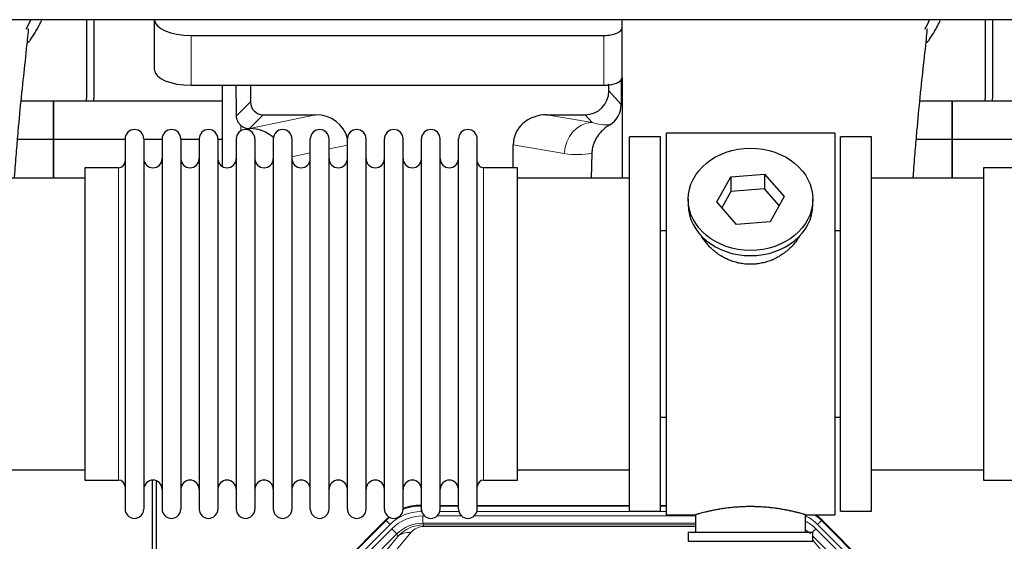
# Model space of a CAD drawing. Header units: millimetres. Extents: x 0 to 29700, y -16 to 21000.
# Tile 24 of 256: x 4494 to 5030, y 9824 to 10108. Entities that reach past the tile are written whole.
import ezdxf

# ---------------------------------------------------------------- set-up
doc = ezdxf.new("R2010")
doc.units = ezdxf.units.MM
doc.layers.add('1', color=7, linetype='Continuous', true_color=0xffffff)

msp = doc.modelspace()

# ---------------------------------------------------------------- linework, layer by layer
at = {"layer": '1', "color": 2, "linetype": 'Continuous', "lineweight": 25}
for p, q in [((6571.013, 10108.192), (3107.013, 10108.192)), ((4530.013, 10108.192), (4530.013, 10065.292)), ((4534.013, 10108.192), (4534.013, 10065.292)), ((4567.063, 10108.193), (4567.063, 10108.095)), ((4567.063, 10080.907), (4567.063, 10108.095)), ((4822.063, 10103.868), (4822.063, 10108.192)), ((4822.063, 10076.68), (4822.063, 10103.868)), ((5020.013, 10108.192), (5020.013, 10065.292)), ((5024.013, 10108.192), (5024.013, 10065.292)), ((4587.063, 10099.641), (4812.063, 10099.641)), ((4822.063, 10076.679), (4822.063, 10021.793)), ((4587.063, 10072.453), (4812.063, 10072.453)), ((4603.996, 10072.453), (4603.996, 10028.183)), ((4619.374, 10072.453), (4619.374, 10063.352)), ((4814.778, 10069.339), (4814.778, 10073.056)), ((4821.541, 10075.332), (4821.486, 10061.883)), ((4512.013, 10063.767), (4494.32, 10063.767)), ((4512.013, 10042.792), (4512.013, 10063.767)), ((4512.013, 10063.767), (4512.013, 10042.792)), ((4604, 10063.767), (4512.013, 10063.767)), ((5002.013, 10063.767), (4984.32, 10063.767)), ((5002.013, 10042.792), (5002.013, 10063.767)), ((5002.013, 10063.767), (5002.013, 10042.792)), ((5094, 10063.767), (5002.013, 10063.767)), ((4626.347, 10056.379), (4654.808, 10056.379)), ((4780.976, 10056.379), (4801.827, 10056.379)), ((4618.808, 10048.84), (4618.966, 10048.84)), ((4826.013, 9840.292), (4826.013, 10044.292)), ((4843.013, 10044.292), (4826.013, 10044.292)), ((4843.013, 9840.292), (4843.013, 10044.292)), ((4846.013, 10046.292), (4846.013, 9838.292)), ((4938.013, 10046.292), (4846.013, 10046.292)), ((4938.013, 10046.292), (4938.013, 9838.292)), ((4941.013, 9840.292), (4941.013, 10044.292)), ((4958.013, 10044.292), (4941.013, 10044.292)), ((4958.013, 9840.292), (4958.013, 10044.292)), ((4512.013, 10042.792), (4492.384, 10042.792)), ((4512.013, 10021.792), (4512.013, 10042.792)), ((4512.013, 10042.792), (4512.013, 10021.79)), ((4551.015, 10042.792), (4512.013, 10042.792)), ((4551.013, 10043.192), (4551.013, 9841.392)), ((4561.213, 10043.192), (4561.213, 9841.392)), ((4571.214, 10042.792), (4561.214, 10042.792)), ((4571.213, 10043.192), (4571.213, 9841.392)), ((4581.413, 10043.192), (4581.413, 9841.392)), ((4591.412, 10042.792), (4581.414, 10042.792)), ((4591.413, 10043.192), (4591.413, 9841.392)), ((4603.994, 10042.792), (4601.612, 10042.792)), ((4601.613, 10043.192), (4601.613, 9841.392)), ((4611.613, 10043.192), (4611.613, 9841.392)), ((4621.813, 10043.192), (4621.813, 9841.392)), ((4631.813, 10043.192), (4631.813, 9841.392)), ((4642.013, 10043.192), (4642.013, 9841.392)), ((4652.013, 9841.392), (4652.013, 10043.192)), ((4662.213, 9841.392), (4662.213, 10043.192)), ((4672.213, 9841.392), (4672.213, 10043.192)), ((4682.413, 9841.392), (4682.413, 10043.192)), ((4692.413, 9841.392), (4692.413, 10043.192)), ((4702.613, 9841.392), (4702.613, 10043.192)), ((4712.613, 9841.392), (4712.613, 10043.192)), ((4722.813, 9841.392), (4722.813, 10043.192)), ((4732.813, 9841.392), (4732.813, 10043.192)), ((4743.013, 9841.392), (4743.013, 10043.192)), ((4762.639, 10027.442), (4762.639, 10039.991)), ((5002.013, 10042.792), (4982.384, 10042.792)), ((5002.013, 10021.792), (5002.013, 10042.792)), ((5041.015, 10042.792), (5002.013, 10042.792)), ((5002.013, 10042.792), (5002.013, 10021.79)), ((4805.528, 10035.492), (4805.163, 10021.791)), ((4529.013, 10027.442), (4529.013, 9857.142)), ((4547.513, 10027.442), (4529.013, 10027.442)), ((4765.013, 10027.442), (4746.513, 10027.442)), ((4765.013, 9857.142), (4765.013, 10027.442)), ((4881.294, 10022.587), (4899.685, 10024.028)), ((4899.685, 10024.028), (4899.685, 10015.998)), ((4899.685, 10024.028), (4910.405, 10011.702)), ((5019.013, 10027.442), (5019.013, 9857.142)), ((5037.513, 10027.442), (5019.013, 10027.442)), ((4529.019, 10021.792), (4468.013, 10021.792)), ((4826.013, 10021.792), (4765.008, 10021.792)), ((4873.622, 10008.819), (4881.294, 10022.587)), ((4881.294, 10022.587), (4881.294, 10014.557)), ((5019.019, 10021.792), (4958.013, 10021.792)), ((4881.294, 10014.557), (4876.349, 10005.683)), ((4899.685, 10015.998), (4881.294, 10014.557)), ((4907.677, 10006.808), (4899.685, 10015.998)), ((4858.013, 10010.261), (4858.013, 10007.393)), ((4884.342, 9996.493), (4873.622, 10008.819)), ((4910.405, 10011.702), (4902.733, 9997.935)), ((4926.013, 10007.393), (4926.013, 10010.261)), ((4902.733, 9997.935), (4884.342, 9996.493)), ((4843.013, 9993.292), (4846.013, 9993.292)), ((4938.013, 9993.292), (4941.014, 9993.292)), ((4846.013, 9891.292), (4843.013, 9891.292)), ((4941.014, 9891.292), (4938.013, 9891.292)), ((4468.013, 9862.792), (4529.019, 9862.792)), ((4765.008, 9862.792), (4826.013, 9862.792)), ((4958.013, 9862.792), (5019.019, 9862.792)), ((4529.013, 9857.142), (4547.513, 9857.142)), ((4566.013, 9456.55), (4566.013, 9857.13)), ((4568.013, 9856.803), (4568.013, 9433.292)), ((4746.513, 9857.142), (4765.013, 9857.142)), ((5019.013, 9857.142), (5037.513, 9857.142)), ((4712.254, 9843.392), (4712.615, 9843.392)), ((4722.816, 9843.392), (4732.813, 9843.392)), ((4743.014, 9843.392), (4826.011, 9843.392)), ((4826.013, 9840.292), (4843.013, 9840.292)), ((4843.01, 9843.392), (4846.012, 9843.392)), ((4941.013, 9840.292), (4958.013, 9840.292)), ((4649.372, 9791.679), (4693.188, 9835.495)), ((4846.013, 9838.292), (4862.013, 9838.292)), ((4862.013, 9838.292), (4862.013, 9828.792)), ((4921.608, 9838.292), (4938.013, 9838.292)), ((4922.013, 9828.792), (4922.013, 9838.408)), ((4930.838, 9835.495), (4974.654, 9791.679)), ((4858.013, 9828.792), (4926.013, 9828.792)), ((4858.013, 9828.792), (4858.013, 9823.792)), ((4926.013, 9823.792), (4926.013, 9828.792)), ((4858.013, 9823.792), (4926.013, 9823.792))]:
    msp.add_line(p, q, dxfattribs=at)
at = {"layer": '1', "color": 4, "linetype": 'Continuous', "lineweight": 13}
for p, q in [((4587.063, 10072.453), (4587.063, 10099.641)), ((4812.063, 10072.453), (4812.063, 10099.641)), ((4814.778, 10069.339), (4821.486, 10061.883)), ((4611.756, 10055.734), (4619.374, 10063.352)), ((4626.347, 10056.379), (4618.808, 10048.84)), ((4618.966, 10048.84), (4654.808, 10056.379)), ((4780.976, 10056.379), (4805.619, 10052.164)), ((4805.619, 10052.164), (4801.827, 10056.379)), ((4614.204, 10047.631), (4614.204, 10050.545)), ((4672.213, 10039.803), (4662.213, 10037.699)), ((4790.484, 10035.229), (4762.639, 10039.991)), ((4652.014, 10035.554), (4642.014, 10033.451)), ((4547.513, 10027.442), (4547.513, 9857.142)), ((4746.513, 9857.142), (4746.513, 10027.442)), ((4712.254, 9843.392), (4712.409, 9843.017)), ((4712.409, 9843.017), (4712.614, 9843.017)), ((4712.409, 9840.021), (4712.409, 9843.017)), ((4722.815, 9843.017), (4732.815, 9843.017)), ((4743.015, 9843.017), (4826.011, 9843.017)), ((4843.012, 9843.017), (4846.012, 9843.017)), ((4649.753, 9791.529), (4693.343, 9835.12)), ((4693.343, 9835.12), (4693.188, 9835.495)), ((4695.462, 9833.002), (4693.343, 9835.12)), ((4712.801, 9840.021), (4712.409, 9840.021)), ((4713.385, 9837.664), (4714.233, 9837.664)), ((4713.385, 9833.67), (4713.385, 9837.664)), ((4721.196, 9837.664), (4734.433, 9837.664)), ((4733.002, 9840.021), (4722.628, 9840.021)), ((4741.396, 9837.664), (4862.011, 9837.664)), ((4846.012, 9840.021), (4742.829, 9840.021)), ((4930.683, 9835.12), (4928.565, 9833.002)), ((4930.838, 9835.495), (4930.683, 9835.12)), ((4930.683, 9835.12), (4974.274, 9791.529)), ((4695.462, 9833.002), (4651.871, 9789.411)), ((4654.263, 9788.469), (4696.438, 9830.644)), ((4699.263, 9827.82), (4696.438, 9830.644)), ((4862.011, 9833.67), (4713.385, 9833.67)), ((4713.385, 9833.67), (4713.781, 9832.715)), ((4713.781, 9832.715), (4862.01, 9832.715)), ((4713.781, 9831.836), (4713.781, 9832.715)), ((4862.01, 9831.836), (4713.781, 9831.836)), ((4925.736, 9828.792), (4927.588, 9830.644)), ((4969.764, 9788.469), (4927.588, 9830.644)), ((4972.155, 9789.411), (4928.565, 9833.002)), ((4699.263, 9827.82), (4657.087, 9785.644)), ((4673.739, 9795.31), (4699.816, 9826.483)), ((4706.878, 9828.529), (4680.8, 9797.356)), ((4699.816, 9826.483), (4699.263, 9827.82)), ((4966.939, 9785.644), (4926.014, 9826.57)), ((4926.014, 9824.327), (4950.288, 9795.31))]:
    msp.add_line(p, q, dxfattribs=at)
at = {"layer": '1', "color": 2, "linetype": 'Continuous', "lineweight": 25}
for centre, radius, start, end in [((4508.013, 10065.292), 22, 356.02453, 0), ((4512.013, 10065.292), 22, 356.02453, 0), ((4998.013, 10065.292), 22, 356.02453, 0), ((5002.013, 10065.292), 22, 356.02453, 0), ((4556.113, 10043.192), 5.1, 0, 180), ((4576.313, 10043.192), 5.1, 0, 180), ((4596.513, 10043.192), 5.1, 0, 180), ((4616.713, 10043.192), 5.1, 0, 180), ((4636.913, 10043.192), 5.1, 0, 180), ((4657.113, 10043.192), 5.1, 0, 180), ((4677.313, 10043.192), 5.1, 0, 180), ((4697.513, 10043.192), 5.1, 0, 180), ((4717.713, 10043.192), 5.1, 0, 180), ((4737.913, 10043.192), 5.1, 0, 180), ((4547.513, 10030.942), 3.5, 270, 0), ((4566.213, 10032.442), 5, 180, 0), ((4586.413, 10032.442), 5, 180, 0), ((4606.613, 10032.442), 5, 180, 0), ((4626.813, 10032.442), 5, 180, 0), ((4647.013, 10032.442), 5, 180, 0), ((4667.213, 10032.442), 5, 180, 0), ((4687.413, 10032.442), 5, 180, 0), ((4707.613, 10032.442), 5, 180, 0), ((4727.813, 10032.442), 5, 180, 0), ((4746.513, 10030.942), 3.5, 180, 270), ((4547.513, 9853.642), 3.5, 0, 90), ((4566.213, 9852.142), 5, 0, 180), ((4586.413, 9852.142), 5, 0, 180), ((4606.613, 9852.142), 5, 0, 180), ((4626.813, 9852.142), 5, 0, 180), ((4647.013, 9852.142), 5, 0, 180), ((4667.213, 9852.142), 5, 0, 180), ((4687.413, 9852.142), 5, 0, 180), ((4707.613, 9852.142), 5, 0, 180), ((4727.813, 9852.142), 5, 0, 180), ((4746.513, 9853.642), 3.5, 90, 180), ((4556.113, 9841.392), 5.1, 180, 0), ((4576.313, 9841.392), 5.1, 180, 0), ((4596.513, 9841.392), 5.1, 180, 0), ((4616.713, 9841.392), 5.1, 180, 0), ((4636.913, 9841.392), 5.1, 180, 0), ((4657.113, 9841.392), 5.1, 180, 0), ((4677.313, 9841.392), 5.1, 180, 0), ((4697.513, 9841.392), 5.1, 180, 0), ((4717.713, 9841.392), 5.1, 180, 0), ((4737.913, 9841.392), 5.1, 180, 0)]:
    msp.add_arc(centre, radius, start, end, dxfattribs=at)
for centre, major_axis, ratio, start_param, end_param in [((4587.063, 10108.095), (-20, 0), 0.4226815, 0, 1.5707963), ((4812.063, 10103.868), (-10, 0), 0.4226815, 1.5707963, 3.1415927), ((4587.063, 10080.907), (-20, 0), 0.4226815, 0, 1.5707963), ((4812.063, 10076.68), (-10, 0), 0.4226815, 1.8474697, 3.1415927), ((4614.204, 9622.169), (10.169, -1338.72), 0.0006671, 1.9006036, 1.9138344), ((4812.063, 10076.68), (-10, 0), 0.4226815, 1.5707963, 1.7425489), ((4812.063, 10095.825), (0, 23.658), 0.4226815, 3.3133452, 3.4165375), ((4801.738, 10069.428), (-8.754, 9.732), 0.993147, 2.4124357, 3.9763944), ((4626.4, 10063.405), (4.987, 4.987), 0.9924325, 2.3599928, 3.9231925), ((4808.446, 10061.972), (12.412, -4.015), 0.9953148, 5.572067, 6.5905896), ((4654.192, 10039.314), (-18.076, -3.802), 0.9203203, 3.1559659, 4.4876926), ((4781.734, 10039.314), (18.879, -3.229), 0.8876007, 1.7611606, 3.2922561), ((4618.808, 10055.813), (-7.027, 0), 0.9924325, 0.8563441, 1.5707963), ((4618.966, 10031.904), (-18.402, 0), 0.9203203, 3.9349859, 4.712389), ((4892.013, 10007.393), (34, 0), 0.819152, 3.1416663, 6.2831608), ((4712.284, 9816.355, 0), (10.349, -24.985), 0.998395, 2.7494612, 3.1145601), ((4712.284, 9816.355, 0), (10.349, -24.985), 0.998395, 3.4494404, 3.5337241), ((4911.742, 9816.355), (-10.349, -24.985), 0.998395, 2.7494612, 2.9094018)]:
    msp.add_ellipse(centre, major_axis=major_axis, ratio=ratio, start_param=start_param, end_param=end_param, dxfattribs=at)
at = {"layer": '1', "color": 4, "linetype": 'Continuous', "lineweight": 13}
for centre, major_axis, ratio, start_param, end_param in [((4805.619, 10035.229), (-2.866, -16.757), 0.8876007, 3.3319569, 4.8630524), ((4805.376, 10065.385), (17.605, -10.298), 0.5880236, 5.056727, 5.602163), ((4790.241, 10065.385), (33.02, -17.025), 0.7759833, 5.0998257, 5.5373073), ((4712.436, 9815.988, 0), (10.345, -24.976), 0.9987509, 2.7494612, 3.1209322), ((4712.436, 9815.988, 0), (10.345, -24.976), 0.9987509, 3.439392, 3.5337241), ((4712.436, 9815.988, 0), (9.199, -22.209), 0.998395, 2.7494612, 3.5337241), ((4713.413, 9813.631, 0), (-9.199, 22.209), 0.998395, 5.8910538, 6.6753168), ((4911.59, 9815.988), (-9.199, -22.209), 0.998395, 2.7494612, 3.0857139), ((4911.59, 9815.988), (-10.345, -24.976), 0.9987509, 2.7494612, 2.9335669), ((4713.413, 9813.631), (7.671, -18.519), 0.9977549, 2.7494612, 3.5337241), ((4714.334, 9811.406), (4.311, -20.925), 0.9337003, 2.9520749, 3.7363379), ((4714.334, 9820.514), (2.389, -11.128), 0.8742439, 2.9560698, 3.7403327), ((4910.614, 9813.631), (9.199, 22.209), 0.998395, 5.8910538, 6.1816355), ((4910.614, 9813.631), (-7.671, -18.519), 0.9977549, 2.7494612, 2.9288368), ((4706.878, 9819.421), (-7.67, 6.416), 0.860824, 5.3364913, 6.1801624)]:
    msp.add_ellipse(centre, major_axis=major_axis, ratio=ratio, start_param=start_param, end_param=end_param, dxfattribs=at)
at = {"layer": '1', "color": 2, "linetype": 'Continuous', "lineweight": 25}
msp.add_ellipse((4892.013, 10010.261), major_axis=(34, 0), ratio=0.819152, dxfattribs=at)
for points in [[(4497.127, 10102.995), (4498.042, 10104.656), (4498.89, 10106.342), (4499.669, 10108.046)], [(4987.127, 10102.995), (4988.042, 10104.656), (4988.89, 10106.342), (4989.669, 10108.046)]]:
    msp.add_open_spline(points, degree=3, dxfattribs=at)
for points, knots in [([(4498.401, 10095.786), (4498.821, 10096.366), (4499.728, 10097.653), (4500.596, 10098.974), (4501.288, 10100.068), (4501.516, 10100.435), (4501.853, 10100.989), (4501.965, 10101.174), (4502.187, 10101.545), (4502.736, 10102.475), (4503.686, 10104.163), (4504.705, 10106.127), (4505.294, 10107.344), (4505.506, 10107.792)], [0, 0, 0, 0, 0.1543575, 0.3389956, 0.3389956, 0.4313146, 0.4313146, 0.4774742, 0.4774742, 0.5236337, 0.7082718, 0.8929099, 1, 1, 1, 1]), ([(4988.401, 10095.786), (4988.821, 10096.366), (4989.728, 10097.653), (4990.596, 10098.974), (4991.288, 10100.068), (4991.516, 10100.435), (4991.853, 10100.989), (4991.965, 10101.174), (4992.187, 10101.545), (4992.736, 10102.475), (4993.686, 10104.163), (4994.705, 10106.127), (4995.294, 10107.344), (4995.506, 10107.792)], [0, 0, 0, 0, 0.1543575, 0.3389956, 0.3389956, 0.4313146, 0.4313146, 0.4774742, 0.4774742, 0.5236337, 0.7082718, 0.8929099, 1, 1, 1, 1]), ([(4490.711, 10021.841), (4490.772, 10022.666), (4491.155, 10027.782), (4491.837, 10036.443), (4493.039, 10050.649), (4494.618, 10067.365), (4496.649, 10085.401), (4497.953, 10097.837), (4498.446, 10102.765), (4498.23, 10103.144), (4498.172, 10103.162)], [0, 0, 0, 0, 0.0195908, 0.1220245, 0.2137276, 0.3888865, 0.5913803, 0.8386939, 0.9696702, 1, 1, 1, 1]), ([(4980.711, 10021.841), (4980.772, 10022.666), (4981.155, 10027.782), (4981.837, 10036.443), (4983.039, 10050.649), (4984.618, 10067.365), (4986.649, 10085.401), (4987.953, 10097.837), (4988.446, 10102.765), (4988.23, 10103.144), (4988.172, 10103.162)], [0, 0, 0, 0, 0.0195908, 0.1220245, 0.2137276, 0.3888865, 0.5913803, 0.8386939, 0.9696702, 1, 1, 1, 1]), ([(4614.204, 10050.545), (4614.014, 10050.708), (4613.835, 10050.879), (4613.496, 10051.237), (4613.337, 10051.423), (4613.038, 10051.812), (4612.898, 10052.014), (4612.753, 10052.251), (4612.737, 10052.277), (4612.705, 10052.331), (4612.689, 10052.357), (4612.643, 10052.438), (4612.552, 10052.599), (4612.469, 10052.763), (4612.311, 10053.095), (4612.217, 10053.321), (4612.056, 10053.782), (4611.987, 10054.017), (4611.917, 10054.317), (4611.904, 10054.378), (4611.879, 10054.499), (4611.867, 10054.561), (4611.835, 10054.744), (4611.817, 10054.867), (4611.773, 10055.236), (4611.758, 10055.484), (4611.756, 10055.734)], [0, 0, 0, 0, 0.125, 0.125, 0.25, 0.25, 0.375, 0.375, 0.390625, 0.390625, 0.40625, 0.40625, 0.4375, 0.5, 0.5, 0.625, 0.625, 0.75, 0.75, 0.78125, 0.78125, 0.8125, 0.8125, 0.875, 0.875, 1, 1, 1, 1]), ([(4815.241, 10050.866), (4814.901, 10050.66), (4814.232, 10050.232), (4813.271, 10049.542), (4812.349, 10048.805), (4811.762, 10048.281), (4811.19, 10047.742), (4810.91, 10047.464), (4810.366, 10046.89), (4810.101, 10046.595), (4809.78, 10046.215), (4809.716, 10046.138), (4809.59, 10045.985), (4809.402, 10045.753), (4809.221, 10045.517), (4808.865, 10045.043), (4808.413, 10044.398), (4808.002, 10043.731), (4807.613, 10043.051), (4807.43, 10042.706), (4807.085, 10042.002), (4806.924, 10041.644), (4806.624, 10040.916), (4806.486, 10040.545), (4806.329, 10040.073), (4806.299, 10039.979), (4806.254, 10039.836), (4806.239, 10039.788), (4806.21, 10039.692), (4806.139, 10039.453), (4806.073, 10039.214), (4805.926, 10038.636), (4805.841, 10038.249), (4805.702, 10037.469), (4805.646, 10037.077), (4805.565, 10036.288), (4805.539, 10035.891), (4805.528, 10035.492)], [0, 0, 0, 0, 0.0625, 0.125, 0.1875, 0.25, 0.25, 0.3125, 0.3125, 0.375, 0.375, 0.390625, 0.390625, 0.40625, 0.4375, 0.4375, 0.5, 0.5625, 0.5625, 0.625, 0.625, 0.6875, 0.6875, 0.75, 0.75, 0.765625, 0.765625, 0.7734375, 0.7734375, 0.78125, 0.8125, 0.8125, 0.875, 0.875, 0.9375, 0.9375, 1, 1, 1, 1]), ([(4894.871, 9974.969), (4893.879, 9974.875), (4892.891, 9974.83), (4890.922, 9974.837), (4889.942, 9974.889), (4887.987, 9975.087), (4887.013, 9975.233), (4885.801, 9975.476), (4885.558, 9975.528), (4885.195, 9975.61), (4885.074, 9975.638), (4884.833, 9975.696), (4884.231, 9975.844), (4883.637, 9976.008), (4882.227, 9976.436), (4881.307, 9976.765), (4879.504, 9977.504), (4878.622, 9977.915), (4877.328, 9978.592), (4876.902, 9978.829), (4876.375, 9979.136), (4876.27, 9979.199), (4876.06, 9979.324), (4875.747, 9979.515), (4875.439, 9979.709), (4874.422, 9980.368), (4873.641, 9980.927), (4872.141, 9982.106), (4871.423, 9982.725), (4870.049, 9984.022), (4869.393, 9984.7), (4868.147, 9986.114), (4867.566, 9986.838), (4866.486, 9988.32), (4865.987, 9989.077), (4865.244, 9990.331), (4864.975, 9990.818), (4864.721, 9991.311)], [0, 0, 0, 0, 0.0792205, 0.0792205, 0.1584409, 0.1584409, 0.2376614, 0.2376614, 0.2574665, 0.2574665, 0.2673691, 0.2673691, 0.2772716, 0.3168819, 0.3168819, 0.3961024, 0.3961024, 0.4753228, 0.4753228, 0.5149331, 0.5149331, 0.5248356, 0.5248356, 0.5347382, 0.5545433, 0.5545433, 0.6337638, 0.6337638, 0.7129842, 0.7129842, 0.7922047, 0.7922047, 0.8714252, 0.8714252, 0.9506456, 0.9506456, 1, 1, 1, 1]), ([(4918.911, 9990.572), (4918.751, 9990.283), (4918.585, 9989.995), (4918.354, 9989.611), (4918.295, 9989.513), (4918.175, 9989.319), (4917.993, 9989.028), (4917.806, 9988.741), (4917.425, 9988.17), (4917.161, 9987.795), (4916.342, 9986.687), (4915.759, 9985.969), (4914.519, 9984.579), (4913.862, 9983.906), (4912.993, 9983.095), (4912.729, 9982.854), (4912.459, 9982.616), (4912.278, 9982.458), (4912.187, 9982.38), (4911.731, 9981.991), (4911.358, 9981.688), (4910.222, 9980.807), (4909.438, 9980.254), (4907.818, 9979.218), (4906.981, 9978.735), (4905.686, 9978.066), (4905.248, 9977.852), (4904.58, 9977.545), (4904.356, 9977.446), (4904.016, 9977.299), (4903.903, 9977.251), (4903.675, 9977.156), (4903.561, 9977.11), (4902.532, 9976.695), (4901.605, 9976.371), (4899.725, 9975.814), (4898.773, 9975.581), (4897.324, 9975.299), (4896.838, 9975.216), (4896.104, 9975.11), (4895.859, 9975.078), (4895.366, 9975.019), (4895.119, 9974.992), (4894.871, 9974.969)], [0, 0, 0, 0, 0.0354008, 0.0354008, 0.0474583, 0.0474583, 0.0595158, 0.0836308, 0.0836308, 0.1318607, 0.1318607, 0.2283206, 0.2283206, 0.3247806, 0.3247806, 0.3488955, 0.360953, 0.360953, 0.3730105, 0.3730105, 0.4212405, 0.4212405, 0.5177004, 0.5177004, 0.6141603, 0.6141603, 0.6623903, 0.6623903, 0.6865053, 0.6865053, 0.6985627, 0.6985627, 0.7106202, 0.7106202, 0.8070802, 0.8070802, 0.9035401, 0.9035401, 0.95177, 0.95177, 0.975885, 0.975885, 1, 1, 1, 1]), ([(4922.013, 9838.292), (4922.013, 9838.292), (4921.966, 9838.306), (4921.822, 9838.347), (4921.762, 9838.364), (4921.653, 9838.395), (4921.594, 9838.412), (4921.528, 9838.431), (4921.482, 9838.444), (4921.458, 9838.451), (4921.24, 9838.513), (4920.999, 9838.58), (4920.428, 9838.739), (4920.097, 9838.829), (4919.346, 9839.03), (4918.926, 9839.141), (4918.403, 9839.275), (4918.344, 9839.291), (4918.224, 9839.321), (4918.164, 9839.336), (4917.981, 9839.383), (4917.857, 9839.414), (4917.477, 9839.509), (4917.215, 9839.574), (4916.399, 9839.772), (4915.818, 9839.909), (4914.583, 9840.189), (4913.929, 9840.332), (4912.892, 9840.548), (4912.537, 9840.62), (4912.081, 9840.711), (4911.989, 9840.729), (4911.805, 9840.765), (4911.527, 9840.819), (4911.246, 9840.873), (4910.3, 9841.05), (4909.517, 9841.189), (4907.9, 9841.457), (4907.065, 9841.585), (4905.774, 9841.767), (4904.9, 9841.885), (4904, 9841.995), (4903.428, 9842.061), (4903.313, 9842.074), (4903.084, 9842.099), (4902.739, 9842.137), (4902.393, 9842.174), (4901.698, 9842.244), (4901.232, 9842.288), (4899.824, 9842.411), (4898.875, 9842.481), (4896.953, 9842.595), (4895.981, 9842.639), (4894.751, 9842.675), (4894.381, 9842.685), (4893.947, 9842.694), (4893.76, 9842.697), (4893.636, 9842.7), (4893.574, 9842.701), (4893.014, 9842.709), (4892.518, 9842.713), (4891.035, 9842.713), (4890.052, 9842.698), (4888.097, 9842.641), (4887.126, 9842.598), (4885.677, 9842.513), (4885.196, 9842.481), (4884.476, 9842.428), (4884.236, 9842.41), (4883.878, 9842.381), (4883.758, 9842.371), (4883.52, 9842.351), (4883.401, 9842.341), (4882.336, 9842.248), (4881.411, 9842.154), (4879.603, 9841.946), (4878.72, 9841.833), (4876.997, 9841.59), (4876.156, 9841.461), (4875.234, 9841.309), (4875.132, 9841.292), (4874.929, 9841.258), (4874.625, 9841.206), (4874.327, 9841.154), (4873.737, 9841.05), (4873.351, 9840.98), (4872.221, 9840.767), (4871.5, 9840.624), (4870.124, 9840.337), (4869.468, 9840.194), (4868.69, 9840.018), (4868.46, 9839.965), (4868.234, 9839.913), (4868.085, 9839.878), (4868.011, 9839.861), (4867.643, 9839.774), (4867.36, 9839.707), (4866.542, 9839.508), (4866.039, 9839.382), (4865.117, 9839.145), (4864.698, 9839.035), (4864.133, 9838.884), (4863.955, 9838.836), (4863.705, 9838.767), (4863.584, 9838.734), (4863.469, 9838.702), (4863.393, 9838.682), (4863.356, 9838.671), (4863.03, 9838.581), (4862.79, 9838.513), (4862.403, 9838.404), (4862.258, 9838.362), (4862.112, 9838.32), (4862.075, 9838.31), (4862.038, 9838.299), (4862.029, 9838.296), (4862.016, 9838.293), (4862.013, 9838.292), (4862.013, 9838.292)], [0, 0, 0, 0, 0.0311289, 0.0311289, 0.0467558, 0.0467558, 0.0545693, 0.0584761, 0.0584761, 0.0623828, 0.0623828, 0.0936367, 0.0936367, 0.1248906, 0.1248906, 0.1561445, 0.1561445, 0.1600513, 0.1600513, 0.163958, 0.163958, 0.1717715, 0.1717715, 0.1873984, 0.1873984, 0.2186523, 0.2186523, 0.2499062, 0.2499062, 0.2655332, 0.2655332, 0.2694399, 0.2694399, 0.2733467, 0.2811601, 0.2811601, 0.3124141, 0.3124141, 0.343668, 0.343668, 0.3592949, 0.3749219, 0.3749219, 0.3788286, 0.3788286, 0.3827353, 0.3905488, 0.3905488, 0.4061758, 0.4061758, 0.4374297, 0.4374297, 0.4686836, 0.4686836, 0.4764971, 0.4804038, 0.4823572, 0.4823572, 0.4843105, 0.4843105, 0.4999375, 0.4999375, 0.5311914, 0.5311914, 0.5624453, 0.5624453, 0.5780723, 0.5780723, 0.5858857, 0.5858857, 0.5897925, 0.5897925, 0.5936992, 0.5936992, 0.6249531, 0.6249531, 0.656207, 0.656207, 0.6874609, 0.6874609, 0.6913677, 0.6913677, 0.6952744, 0.7030879, 0.7030879, 0.7187148, 0.7187148, 0.7499687, 0.7499687, 0.7812227, 0.7812227, 0.7890361, 0.7929429, 0.7929429, 0.7968496, 0.7968496, 0.8124766, 0.8124766, 0.8437305, 0.8437305, 0.8749844, 0.8749844, 0.8906113, 0.8906113, 0.8984248, 0.9023315, 0.9023315, 0.9062383, 0.9062383, 0.9374922, 0.9374922, 0.9687461, 0.9687461, 0.984373, 0.984373, 0.9921865, 0.9921865, 1, 1, 1, 1])]:
    msp.add_open_spline(points, degree=3, knots=knots, dxfattribs=at)
msp.add_rational_spline([(4814.778, 10073.056), (4814.787, 10072.835), (4814.795, 10072.614)], [0.500000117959, 0.499999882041, 0.500000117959], degree=2, dxfattribs=at)

doc.saveas('drawing.dxf')
